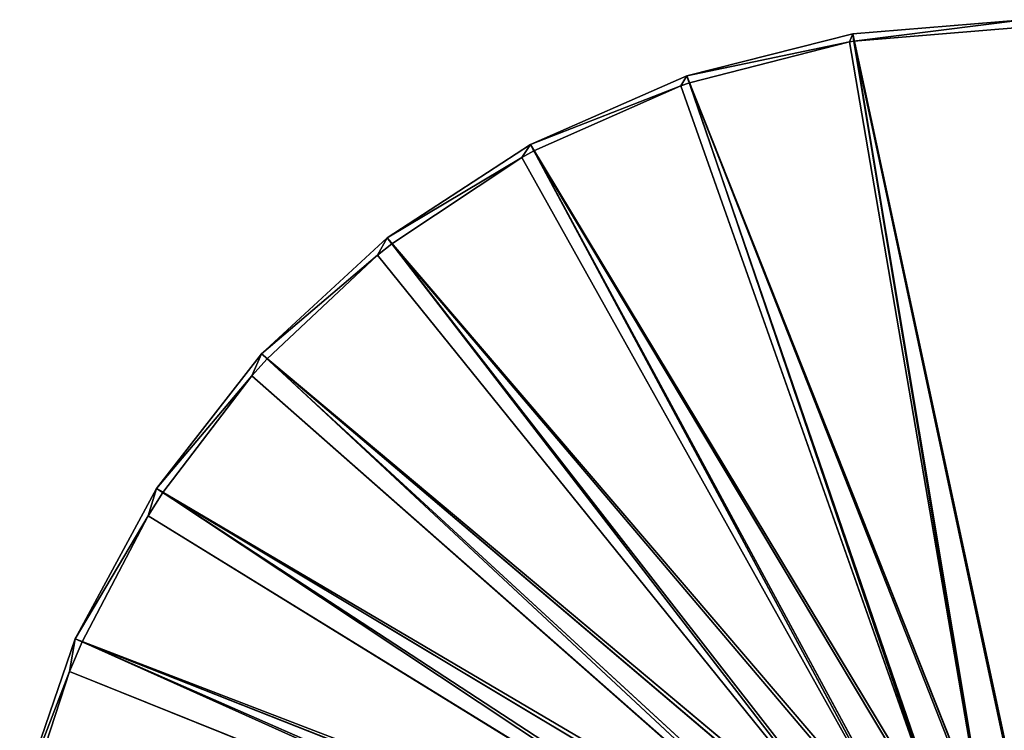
# Model space of a CAD drawing. Extents: x 136 to 2992, y -186 to 1678.
# Tile 1 of 51: x 138 to 219, y -59 to -1. Entities that reach past the tile are written whole.
import ezdxf

# ---------------------------------------------------------------- set-up
doc = ezdxf.new("R2010")
doc.units = 0
doc.header["$LTSCALE"] = 25.4
doc.layers.get('0').update_dxf_attribs({"color": 13, "linetype": 'CONTINUOUS'})

# ---------------------------------------------------------------- blocks, each defined once
blk = doc.blocks.new('HERMANOS-A-8034_STL')
at = {"color": 18}
for p, q in [((7.659, 0.486, 138.852), (69.193, 79.519, 163.579)), ((7.659, 0.486, 138.852), (69.193, 79.519, 163.579)), ((68.869, 80.053, 162.813), (8.122, 1, 136.167)), ((68.869, 80.053, 162.813), (8.122, 1, 136.167)), ((70.351, 80.053, 160.073), (8.122, 1, 136.167)), ((70.351, 80.053, 160.073), (8.122, 1, 136.167)), ((69.193, 79.519, 163.579), (8.684, 0.486, 136.413)), ((8.684, 0.486, 136.413), (70.588, 79.519, 160.813)), ((8.684, 0.486, 136.413), (70.588, 79.519, 160.813)), ((69.193, 79.519, 163.579), (8.684, 0.486, 136.413)), ((14.117, 0.486, 126.042), (70.588, 79.519, 160.813)), ((14.117, 0.486, 126.042), (70.588, 79.519, 160.813)), ((70.351, 80.053, 160.073), (14.819, 1, 123.792)), ((70.351, 80.053, 160.073), (14.819, 1, 123.792)), ((72.265, 80.053, 157.615), (14.819, 1, 123.792)), ((72.265, 80.053, 157.615), (14.819, 1, 123.792)), ((70.588, 79.519, 160.813), (15.332, 0.486, 124.127)), ((15.332, 0.486, 124.127), (72.43, 79.519, 158.322)), ((15.332, 0.486, 124.127), (72.43, 79.519, 158.322)), ((70.588, 79.519, 160.813), (15.332, 0.486, 124.127)), ((22.648, 0.486, 114.508), (72.43, 79.519, 158.322)), ((22.648, 0.486, 114.508), (72.43, 79.519, 158.322)), ((72.265, 80.053, 157.615), (23.462, 1, 112.688)), ((72.265, 80.053, 157.615), (23.462, 1, 112.688)), ((74.557, 80.053, 155.505), (23.462, 1, 112.688)), ((74.557, 80.053, 155.505), (23.462, 1, 112.688)), ((72.43, 79.519, 158.322), (23.912, 0.486, 113.104)), ((23.912, 0.486, 113.104), (74.667, 79.519, 156.178)), ((23.912, 0.486, 113.104), (74.667, 79.519, 156.178)), ((72.43, 79.519, 158.322), (23.912, 0.486, 113.104)), ((33.005, 0.486, 104.582), (74.667, 79.519, 156.178)), ((33.005, 0.486, 104.582), (74.667, 79.519, 156.178)), ((74.557, 80.053, 155.505), (33.814, 1, 103.159)), ((74.557, 80.053, 155.505), (33.814, 1, 103.159)), ((77.164, 80.053, 153.801), (33.814, 1, 103.159)), ((77.164, 80.053, 153.801), (33.814, 1, 103.159)), ((74.667, 79.519, 156.178), (34.19, 0.486, 103.642)), ((34.19, 0.486, 103.642), (77.233, 79.519, 154.443)), ((34.19, 0.486, 103.642), (77.233, 79.519, 154.443)), ((74.667, 79.519, 156.178), (34.19, 0.486, 103.642)), ((44.891, 0.486, 96.548), (77.233, 79.519, 154.443)), ((44.891, 0.486, 96.548), (77.233, 79.519, 154.443)), ((77.164, 80.053, 153.801), (45.593, 1, 95.463)), ((77.164, 80.053, 153.801), (45.593, 1, 95.463)), ((80.017, 80.053, 152.55), (45.593, 1, 95.463)), ((80.017, 80.053, 152.55), (45.593, 1, 95.463)), ((77.233, 79.519, 154.443), (45.885, 0.486, 96.002)), ((45.885, 0.486, 96.002), (80.056, 79.519, 153.167)), ((45.885, 0.486, 96.002), (80.056, 79.519, 153.167)), ((77.233, 79.519, 154.443), (45.885, 0.486, 96.002)), ((57.964, 0.486, 90.639), (80.056, 79.519, 153.167)), ((57.964, 0.486, 90.639), (80.056, 79.519, 153.167)), ((80.017, 80.053, 152.55), (58.479, 1, 89.811)), ((80.017, 80.053, 152.55), (58.479, 1, 89.811)), ((83.037, 80.053, 151.785), (58.479, 1, 89.811)), ((83.037, 80.053, 151.785), (58.479, 1, 89.811)), ((80.056, 79.519, 153.167), (58.678, 0.486, 90.39)), ((58.678, 0.486, 90.39), (83.054, 79.519, 152.387)), ((58.678, 0.486, 90.39), (83.054, 79.519, 152.387)), ((80.056, 79.519, 153.167), (58.678, 0.486, 90.39)), ((71.847, 0.486, 87.024), (83.054, 79.519, 152.387)), ((71.847, 0.486, 87.024), (83.054, 79.519, 152.387)), ((83.037, 80.053, 151.785), (72.119, 1, 86.357)), ((83.037, 80.053, 151.785), (72.119, 1, 86.357)), ((86.141, 80.053, 151.528), (72.119, 1, 86.357)), ((86.141, 80.053, 151.528), (72.119, 1, 86.357)), ((83.054, 79.519, 152.387), (72.22, 0.486, 86.961)), ((72.22, 0.486, 86.961), (86.141, 79.519, 152.124)), ((83.054, 79.519, 152.387), (72.22, 0.486, 86.961)), ((72.22, 0.486, 86.961), (86.141, 79.519, 152.124)), ((3.554, 1, 149.475), (7.659, 0.486, 138.852)), ((3.554, 1, 149.475), (7.659, 0.486, 138.852)), ((3.554, 1, 149.475), (8.122, 1, 136.167)), ((3.554, 1, 149.475), (8.122, 1, 136.167)), ((8.122, 1, 136.167), (7.659, 0.486, 138.852)), ((8.122, 1, 136.167), (7.659, 0.486, 138.852)), ((8.122, 1, 136.167), (8.684, 0.486, 136.413)), ((8.122, 1, 136.167), (8.684, 0.486, 136.413)), ((8.122, 1, 136.167), (14.117, 0.486, 126.042)), ((8.122, 1, 136.167), (14.117, 0.486, 126.042)), ((8.122, 1, 136.167), (14.819, 1, 123.792)), ((8.122, 1, 136.167), (14.819, 1, 123.792)), ((14.819, 1, 123.792), (14.117, 0.486, 126.042)), ((14.819, 1, 123.792), (14.117, 0.486, 126.042)), ((14.819, 1, 123.792), (15.332, 0.486, 124.127)), ((14.819, 1, 123.792), (15.332, 0.486, 124.127)), ((14.819, 1, 123.792), (22.648, 0.486, 114.508)), ((14.819, 1, 123.792), (22.648, 0.486, 114.508)), ((14.819, 1, 123.792), (23.462, 1, 112.688)), ((14.819, 1, 123.792), (23.462, 1, 112.688)), ((23.462, 1, 112.688), (22.648, 0.486, 114.508)), ((23.462, 1, 112.688), (22.648, 0.486, 114.508)), ((23.462, 1, 112.688), (23.912, 0.486, 113.104)), ((23.462, 1, 112.688), (23.912, 0.486, 113.104)), ((23.462, 1, 112.688), (33.005, 0.486, 104.582)), ((23.462, 1, 112.688), (33.005, 0.486, 104.582)), ((23.462, 1, 112.688), (33.814, 1, 103.159)), ((23.462, 1, 112.688), (33.814, 1, 103.159)), ((33.814, 1, 103.159), (33.005, 0.486, 104.582)), ((33.814, 1, 103.159), (33.005, 0.486, 104.582)), ((33.814, 1, 103.159), (34.19, 0.486, 103.642)), ((33.814, 1, 103.159), (34.19, 0.486, 103.642)), ((33.814, 1, 103.159), (44.891, 0.486, 96.548)), ((33.814, 1, 103.159), (44.891, 0.486, 96.548)), ((33.814, 1, 103.159), (45.593, 1, 95.463)), ((33.814, 1, 103.159), (45.593, 1, 95.463)), ((45.593, 1, 95.463), (44.891, 0.486, 96.548)), ((45.593, 1, 95.463), (44.891, 0.486, 96.548)), ((45.593, 1, 95.463), (45.885, 0.486, 96.002)), ((45.593, 1, 95.463), (45.885, 0.486, 96.002)), ((45.593, 1, 95.463), (57.964, 0.486, 90.639)), ((45.593, 1, 95.463), (57.964, 0.486, 90.639)), ((45.593, 1, 95.463), (58.479, 1, 89.811)), ((45.593, 1, 95.463), (58.479, 1, 89.811)), ((58.479, 1, 89.811), (57.964, 0.486, 90.639)), ((58.479, 1, 89.811), (57.964, 0.486, 90.639)), ((58.479, 1, 89.811), (58.678, 0.486, 90.39)), ((58.479, 1, 89.811), (58.678, 0.486, 90.39)), ((58.479, 1, 89.811), (71.847, 0.486, 87.024)), ((58.479, 1, 89.811), (71.847, 0.486, 87.024)), ((58.479, 1, 89.811), (72.119, 1, 86.357)), ((58.479, 1, 89.811), (72.119, 1, 86.357)), ((72.119, 1, 86.357), (71.847, 0.486, 87.024)), ((72.119, 1, 86.357), (71.847, 0.486, 87.024)), ((72.119, 1, 86.357), (72.22, 0.486, 86.961)), ((72.119, 1, 86.357), (72.22, 0.486, 86.961)), ((72.119, 1, 86.357), (86.141, 1, 85.195)), ((72.119, 1, 86.357), (86.141, 1, 85.195)), ((86.141, 1, 85.195), (72.22, 0.486, 86.961)), ((86.141, 1, 85.195), (72.22, 0.486, 86.961)), ((4.148, 0.486, 149.626), (7.659, 0.486, 138.852)), ((4.148, 0.486, 149.626), (7.659, 0.486, 138.852)), ((7.659, 0.486, 138.852), (8.684, 0.486, 136.413)), ((7.659, 0.486, 138.852), (8.684, 0.486, 136.413)), ((8.684, 0.486, 136.413), (14.117, 0.486, 126.042)), ((8.684, 0.486, 136.413), (14.117, 0.486, 126.042)), ((14.117, 0.486, 126.042), (15.332, 0.486, 124.127)), ((14.117, 0.486, 126.042), (15.332, 0.486, 124.127)), ((15.332, 0.486, 124.127), (22.648, 0.486, 114.508)), ((15.332, 0.486, 124.127), (22.648, 0.486, 114.508)), ((22.648, 0.486, 114.508), (23.912, 0.486, 113.104)), ((22.648, 0.486, 114.508), (23.912, 0.486, 113.104)), ((23.912, 0.486, 113.104), (33.005, 0.486, 104.582)), ((23.912, 0.486, 113.104), (33.005, 0.486, 104.582)), ((33.005, 0.486, 104.582), (34.19, 0.486, 103.642)), ((33.005, 0.486, 104.582), (34.19, 0.486, 103.642)), ((34.19, 0.486, 103.642), (44.891, 0.486, 96.548)), ((34.19, 0.486, 103.642), (44.891, 0.486, 96.548)), ((44.891, 0.486, 96.548), (45.885, 0.486, 96.002)), ((44.891, 0.486, 96.548), (45.885, 0.486, 96.002)), ((45.885, 0.486, 96.002), (57.964, 0.486, 90.639)), ((45.885, 0.486, 96.002), (57.964, 0.486, 90.639)), ((57.964, 0.486, 90.639), (58.678, 0.486, 90.39)), ((57.964, 0.486, 90.639), (58.678, 0.486, 90.39)), ((58.678, 0.486, 90.39), (71.847, 0.486, 87.024)), ((58.678, 0.486, 90.39), (71.847, 0.486, 87.024)), ((71.847, 0.486, 87.024), (72.22, 0.486, 86.961)), ((71.847, 0.486, 87.024), (72.22, 0.486, 86.961)), ((72.22, 0.486, 86.961), (86.141, 0.486, 85.807)), ((72.22, 0.486, 86.961), (86.141, 0.486, 85.807))]:
    blk.add_line(p, q, dxfattribs=at)
mesh = blk.add_polyface(dxfattribs=at)
corners = [(68.869, 80.053, 162.813), (8.122, 1, 136.167), (3.554, 1, 149.475)]
mesh.append_faces([[corners[k] for k in face] for face in [(0, 1, 2)]], dxfattribs={"color": 18})
mesh = blk.add_polyface(dxfattribs=at)
corners = [(69.193, 79.519, 163.579), (4.148, 0.486, 149.626), (7.659, 0.486, 138.852)]
mesh.append_faces([[corners[k] for k in face] for face in [(0, 1, 2)]], dxfattribs={"color": 18})
mesh = blk.add_polyface(dxfattribs=at)
corners = [(69.193, 79.519, 163.579), (7.659, 0.486, 138.852), (8.684, 0.486, 136.413)]
mesh.append_faces([[corners[k] for k in face] for face in [(0, 1, 2)]], dxfattribs={"color": 18})
mesh = blk.add_polyface(dxfattribs=at)
corners = [(70.351, 80.053, 160.073), (8.122, 1, 136.167), (68.869, 80.053, 162.813)]
mesh.append_faces([[corners[k] for k in face] for face in [(0, 1, 2)]], dxfattribs={"color": 18})
mesh = blk.add_polyface(dxfattribs=at)
corners = [(70.351, 80.053, 160.073), (14.819, 1, 123.792), (8.122, 1, 136.167)]
mesh.append_faces([[corners[k] for k in face] for face in [(0, 1, 2)]], dxfattribs={"color": 18})
mesh = blk.add_polyface(dxfattribs=at)
corners = [(69.193, 79.519, 163.579), (8.684, 0.486, 136.413), (70.588, 79.519, 160.813)]
mesh.append_faces([[corners[k] for k in face] for face in [(0, 1, 2)]], dxfattribs={"color": 18})
mesh = blk.add_polyface(dxfattribs=at)
corners = [(70.588, 79.519, 160.813), (8.684, 0.486, 136.413), (14.117, 0.486, 126.042)]
mesh.append_faces([[corners[k] for k in face] for face in [(0, 1, 2)]], dxfattribs={"color": 18})
mesh = blk.add_polyface(dxfattribs=at)
corners = [(70.588, 79.519, 160.813), (14.117, 0.486, 126.042), (15.332, 0.486, 124.127)]
mesh.append_faces([[corners[k] for k in face] for face in [(0, 1, 2)]], dxfattribs={"color": 18})
mesh = blk.add_polyface(dxfattribs=at)
corners = [(70.351, 80.053, 160.073), (72.265, 80.053, 157.615), (14.819, 1, 123.792)]
mesh.append_faces([[corners[k] for k in face] for face in [(0, 1, 2)]], dxfattribs={"color": 18})
mesh = blk.add_polyface(dxfattribs=at)
corners = [(72.265, 80.053, 157.615), (23.462, 1, 112.688), (14.819, 1, 123.792)]
mesh.append_faces([[corners[k] for k in face] for face in [(0, 1, 2)]], dxfattribs={"color": 18})
mesh = blk.add_polyface(dxfattribs=at)
corners = [(70.588, 79.519, 160.813), (15.332, 0.486, 124.127), (72.43, 79.519, 158.322)]
mesh.append_faces([[corners[k] for k in face] for face in [(0, 1, 2)]], dxfattribs={"color": 18})
mesh = blk.add_polyface(dxfattribs=at)
corners = [(72.43, 79.519, 158.322), (15.332, 0.486, 124.127), (22.648, 0.486, 114.508)]
mesh.append_faces([[corners[k] for k in face] for face in [(0, 1, 2)]], dxfattribs={"color": 18})
mesh = blk.add_polyface(dxfattribs=at)
corners = [(72.43, 79.519, 158.322), (22.648, 0.486, 114.508), (23.912, 0.486, 113.104)]
mesh.append_faces([[corners[k] for k in face] for face in [(0, 1, 2)]], dxfattribs={"color": 18})
mesh = blk.add_polyface(dxfattribs=at)
corners = [(72.265, 80.053, 157.615), (74.557, 80.053, 155.505), (23.462, 1, 112.688)]
mesh.append_faces([[corners[k] for k in face] for face in [(0, 1, 2)]], dxfattribs={"color": 18})
mesh = blk.add_polyface(dxfattribs=at)
corners = [(74.557, 80.053, 155.505), (33.814, 1, 103.159), (23.462, 1, 112.688)]
mesh.append_faces([[corners[k] for k in face] for face in [(0, 1, 2)]], dxfattribs={"color": 18})
mesh = blk.add_polyface(dxfattribs=at)
corners = [(72.43, 79.519, 158.322), (23.912, 0.486, 113.104), (74.667, 79.519, 156.178)]
mesh.append_faces([[corners[k] for k in face] for face in [(0, 1, 2)]], dxfattribs={"color": 18})
mesh = blk.add_polyface(dxfattribs=at)
corners = [(74.667, 79.519, 156.178), (23.912, 0.486, 113.104), (33.005, 0.486, 104.582)]
mesh.append_faces([[corners[k] for k in face] for face in [(0, 1, 2)]], dxfattribs={"color": 18})
mesh = blk.add_polyface(dxfattribs=at)
corners = [(74.667, 79.519, 156.178), (33.005, 0.486, 104.582), (34.19, 0.486, 103.642)]
mesh.append_faces([[corners[k] for k in face] for face in [(0, 1, 2)]], dxfattribs={"color": 18})
mesh = blk.add_polyface(dxfattribs=at)
corners = [(77.164, 80.053, 153.801), (33.814, 1, 103.159), (74.557, 80.053, 155.505)]
mesh.append_faces([[corners[k] for k in face] for face in [(0, 1, 2)]], dxfattribs={"color": 18})
mesh = blk.add_polyface(dxfattribs=at)
corners = [(77.164, 80.053, 153.801), (45.593, 1, 95.463), (33.814, 1, 103.159)]
mesh.append_faces([[corners[k] for k in face] for face in [(0, 1, 2)]], dxfattribs={"color": 18})
mesh = blk.add_polyface(dxfattribs=at)
corners = [(74.667, 79.519, 156.178), (34.19, 0.486, 103.642), (77.233, 79.519, 154.443)]
mesh.append_faces([[corners[k] for k in face] for face in [(0, 1, 2)]], dxfattribs={"color": 18})
mesh = blk.add_polyface(dxfattribs=at)
corners = [(77.233, 79.519, 154.443), (34.19, 0.486, 103.642), (44.891, 0.486, 96.548)]
mesh.append_faces([[corners[k] for k in face] for face in [(0, 1, 2)]], dxfattribs={"color": 18})
mesh = blk.add_polyface(dxfattribs=at)
corners = [(77.233, 79.519, 154.443), (44.891, 0.486, 96.548), (45.885, 0.486, 96.002)]
mesh.append_faces([[corners[k] for k in face] for face in [(0, 1, 2)]], dxfattribs={"color": 18})
mesh = blk.add_polyface(dxfattribs=at)
corners = [(80.017, 80.053, 152.55), (45.593, 1, 95.463), (77.164, 80.053, 153.801)]
mesh.append_faces([[corners[k] for k in face] for face in [(0, 1, 2)]], dxfattribs={"color": 18})
mesh = blk.add_polyface(dxfattribs=at)
corners = [(80.017, 80.053, 152.55), (58.479, 1, 89.811), (45.593, 1, 95.463)]
mesh.append_faces([[corners[k] for k in face] for face in [(0, 1, 2)]], dxfattribs={"color": 18})
mesh = blk.add_polyface(dxfattribs=at)
corners = [(80.056, 79.519, 153.167), (77.233, 79.519, 154.443), (45.885, 0.486, 96.002)]
mesh.append_faces([[corners[k] for k in face] for face in [(0, 1, 2)]], dxfattribs={"color": 18})
mesh = blk.add_polyface(dxfattribs=at)
corners = [(80.056, 79.519, 153.167), (45.885, 0.486, 96.002), (57.964, 0.486, 90.639)]
mesh.append_faces([[corners[k] for k in face] for face in [(0, 1, 2)]], dxfattribs={"color": 18})
mesh = blk.add_polyface(dxfattribs=at)
corners = [(80.056, 79.519, 153.167), (57.964, 0.486, 90.639), (58.678, 0.486, 90.39)]
mesh.append_faces([[corners[k] for k in face] for face in [(0, 1, 2)]], dxfattribs={"color": 18})
mesh = blk.add_polyface(dxfattribs=at)
corners = [(83.037, 80.053, 151.785), (58.479, 1, 89.811), (80.017, 80.053, 152.55)]
mesh.append_faces([[corners[k] for k in face] for face in [(0, 1, 2)]], dxfattribs={"color": 18})
mesh = blk.add_polyface(dxfattribs=at)
corners = [(83.037, 80.053, 151.785), (72.119, 1, 86.357), (58.479, 1, 89.811)]
mesh.append_faces([[corners[k] for k in face] for face in [(0, 1, 2)]], dxfattribs={"color": 18})
mesh = blk.add_polyface(dxfattribs=at)
corners = [(83.054, 79.519, 152.387), (80.056, 79.519, 153.167), (58.678, 0.486, 90.39)]
mesh.append_faces([[corners[k] for k in face] for face in [(0, 1, 2)]], dxfattribs={"color": 18})
mesh = blk.add_polyface(dxfattribs=at)
corners = [(83.054, 79.519, 152.387), (58.678, 0.486, 90.39), (71.847, 0.486, 87.024)]
mesh.append_faces([[corners[k] for k in face] for face in [(0, 1, 2)]], dxfattribs={"color": 18})
mesh = blk.add_polyface(dxfattribs=at)
corners = [(83.054, 79.519, 152.387), (71.847, 0.486, 87.024), (72.22, 0.486, 86.961)]
mesh.append_faces([[corners[k] for k in face] for face in [(0, 1, 2)]], dxfattribs={"color": 18})
mesh = blk.add_polyface(dxfattribs=at)
corners = [(86.141, 80.053, 151.528), (72.119, 1, 86.357), (83.037, 80.053, 151.785)]
mesh.append_faces([[corners[k] for k in face] for face in [(0, 1, 2)]], dxfattribs={"color": 18})
mesh = blk.add_polyface(dxfattribs=at)
corners = [(86.141, 1, 85.195), (72.119, 1, 86.357), (86.141, 80.053, 151.528)]
mesh.append_faces([[corners[k] for k in face] for face in [(0, 1, 2)]], dxfattribs={"color": 18})
mesh = blk.add_polyface(dxfattribs=at)
corners = [(86.141, 79.519, 152.124), (83.054, 79.519, 152.387), (72.22, 0.486, 86.961)]
mesh.append_faces([[corners[k] for k in face] for face in [(0, 1, 2)]], dxfattribs={"color": 18})
mesh = blk.add_polyface(dxfattribs=at)
corners = [(86.141, 79.519, 152.124), (72.22, 0.486, 86.961), (86.141, 0.486, 85.807)]
mesh.append_faces([[corners[k] for k in face] for face in [(0, 1, 2)]], dxfattribs={"color": 18})
mesh = blk.add_polyface(dxfattribs=at)
corners = [(4.148, 0.486, 149.626), (3.554, 1, 149.475), (7.659, 0.486, 138.852)]
mesh.append_faces([[corners[k] for k in face] for face in [(0, 1, 2)]], dxfattribs={"color": 18})
mesh = blk.add_polyface(dxfattribs=at)
corners = [(8.122, 1, 136.167), (7.659, 0.486, 138.852), (3.554, 1, 149.475)]
mesh.append_faces([[corners[k] for k in face] for face in [(0, 1, 2)]], dxfattribs={"color": 18})
mesh = blk.add_polyface(dxfattribs=at)
corners = [(7.659, 0.486, 138.852), (8.122, 1, 136.167), (8.684, 0.486, 136.413)]
mesh.append_faces([[corners[k] for k in face] for face in [(0, 1, 2)]], dxfattribs={"color": 18})
mesh = blk.add_polyface(dxfattribs=at)
corners = [(8.684, 0.486, 136.413), (8.122, 1, 136.167), (14.117, 0.486, 126.042)]
mesh.append_faces([[corners[k] for k in face] for face in [(0, 1, 2)]], dxfattribs={"color": 18})
mesh = blk.add_polyface(dxfattribs=at)
corners = [(8.122, 1, 136.167), (14.819, 1, 123.792), (14.117, 0.486, 126.042)]
mesh.append_faces([[corners[k] for k in face] for face in [(0, 1, 2)]], dxfattribs={"color": 18})
mesh = blk.add_polyface(dxfattribs=at)
corners = [(14.117, 0.486, 126.042), (14.819, 1, 123.792), (15.332, 0.486, 124.127)]
mesh.append_faces([[corners[k] for k in face] for face in [(0, 1, 2)]], dxfattribs={"color": 18})
mesh = blk.add_polyface(dxfattribs=at)
corners = [(15.332, 0.486, 124.127), (14.819, 1, 123.792), (22.648, 0.486, 114.508)]
mesh.append_faces([[corners[k] for k in face] for face in [(0, 1, 2)]], dxfattribs={"color": 18})
mesh = blk.add_polyface(dxfattribs=at)
corners = [(14.819, 1, 123.792), (23.462, 1, 112.688), (22.648, 0.486, 114.508)]
mesh.append_faces([[corners[k] for k in face] for face in [(0, 1, 2)]], dxfattribs={"color": 18})
mesh = blk.add_polyface(dxfattribs=at)
corners = [(22.648, 0.486, 114.508), (23.462, 1, 112.688), (23.912, 0.486, 113.104)]
mesh.append_faces([[corners[k] for k in face] for face in [(0, 1, 2)]], dxfattribs={"color": 18})
mesh = blk.add_polyface(dxfattribs=at)
corners = [(23.912, 0.486, 113.104), (23.462, 1, 112.688), (33.005, 0.486, 104.582)]
mesh.append_faces([[corners[k] for k in face] for face in [(0, 1, 2)]], dxfattribs={"color": 18})
mesh = blk.add_polyface(dxfattribs=at)
corners = [(23.462, 1, 112.688), (33.814, 1, 103.159), (33.005, 0.486, 104.582)]
mesh.append_faces([[corners[k] for k in face] for face in [(0, 1, 2)]], dxfattribs={"color": 18})
mesh = blk.add_polyface(dxfattribs=at)
corners = [(33.005, 0.486, 104.582), (33.814, 1, 103.159), (34.19, 0.486, 103.642)]
mesh.append_faces([[corners[k] for k in face] for face in [(0, 1, 2)]], dxfattribs={"color": 18})
mesh = blk.add_polyface(dxfattribs=at)
corners = [(34.19, 0.486, 103.642), (33.814, 1, 103.159), (44.891, 0.486, 96.548)]
mesh.append_faces([[corners[k] for k in face] for face in [(0, 1, 2)]], dxfattribs={"color": 18})
mesh = blk.add_polyface(dxfattribs=at)
corners = [(33.814, 1, 103.159), (45.593, 1, 95.463), (44.891, 0.486, 96.548)]
mesh.append_faces([[corners[k] for k in face] for face in [(0, 1, 2)]], dxfattribs={"color": 18})
mesh = blk.add_polyface(dxfattribs=at)
corners = [(44.891, 0.486, 96.548), (45.593, 1, 95.463), (45.885, 0.486, 96.002)]
mesh.append_faces([[corners[k] for k in face] for face in [(0, 1, 2)]], dxfattribs={"color": 18})
mesh = blk.add_polyface(dxfattribs=at)
corners = [(45.885, 0.486, 96.002), (45.593, 1, 95.463), (57.964, 0.486, 90.639)]
mesh.append_faces([[corners[k] for k in face] for face in [(0, 1, 2)]], dxfattribs={"color": 18})
mesh = blk.add_polyface(dxfattribs=at)
corners = [(45.593, 1, 95.463), (58.479, 1, 89.811), (57.964, 0.486, 90.639)]
mesh.append_faces([[corners[k] for k in face] for face in [(0, 1, 2)]], dxfattribs={"color": 18})
mesh = blk.add_polyface(dxfattribs=at)
corners = [(57.964, 0.486, 90.639), (58.479, 1, 89.811), (58.678, 0.486, 90.39)]
mesh.append_faces([[corners[k] for k in face] for face in [(0, 1, 2)]], dxfattribs={"color": 18})
mesh = blk.add_polyface(dxfattribs=at)
corners = [(58.678, 0.486, 90.39), (58.479, 1, 89.811), (71.847, 0.486, 87.024)]
mesh.append_faces([[corners[k] for k in face] for face in [(0, 1, 2)]], dxfattribs={"color": 18})
mesh = blk.add_polyface(dxfattribs=at)
corners = [(58.479, 1, 89.811), (72.119, 1, 86.357), (71.847, 0.486, 87.024)]
mesh.append_faces([[corners[k] for k in face] for face in [(0, 1, 2)]], dxfattribs={"color": 18})
mesh = blk.add_polyface(dxfattribs=at)
corners = [(71.847, 0.486, 87.024), (72.119, 1, 86.357), (72.22, 0.486, 86.961)]
mesh.append_faces([[corners[k] for k in face] for face in [(0, 1, 2)]], dxfattribs={"color": 18})
mesh = blk.add_polyface(dxfattribs=at)
corners = [(72.22, 0.486, 86.961), (72.119, 1, 86.357), (86.141, 1, 85.195)]
mesh.append_faces([[corners[k] for k in face] for face in [(0, 1, 2)]], dxfattribs={"color": 18})
mesh = blk.add_polyface(dxfattribs=at)
corners = [(72.22, 0.486, 86.961), (86.141, 1, 85.195), (86.141, 0.486, 85.807)]
mesh.append_faces([[corners[k] for k in face] for face in [(0, 1, 2)]], dxfattribs={"color": 18})

msp = doc.modelspace()

# ---------------------------------------------------------------- block references
at = {"color": 0, "extrusion": (0, -1, 0)}
msp.add_blockref('HERMANOS-A-8034_STL', (134.855, 403.403, -84.284), dxfattribs=at)

doc.saveas('drawing.dxf')
